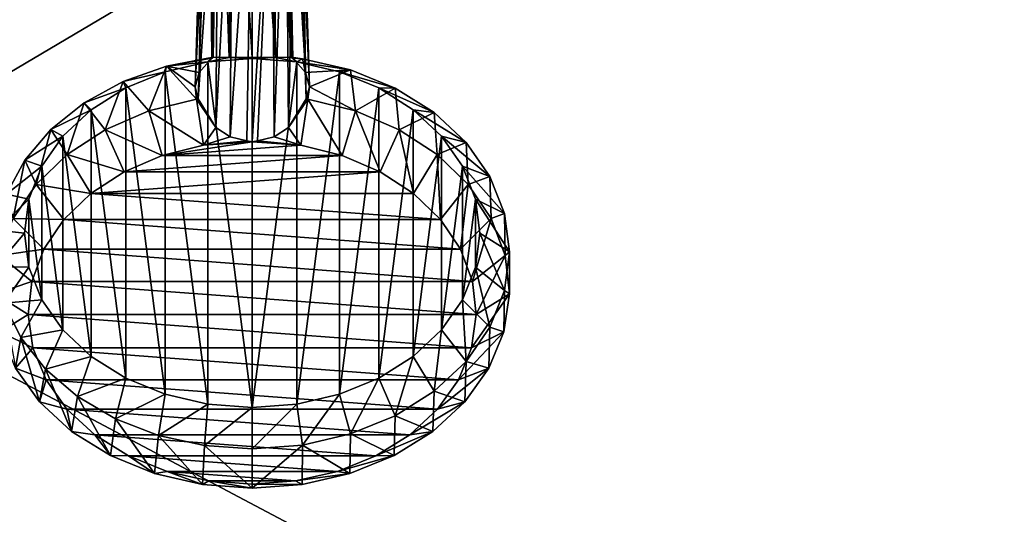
# Model space of a CAD drawing. Header units: metres. Extents: x -1004 to 0, y -708 to 0.
# Tile 10 of 103: x -869 to -600, y -357 to -222. Entities that reach past the tile are written whole.
import ezdxf

# ---------------------------------------------------------------- set-up
doc = ezdxf.new("R2010")
doc.units = ezdxf.units.M

msp = doc.modelspace()

# ---------------------------------------------------------------- linework, layer by layer
at = {"layer": 'top0123414'}
for points in [[(-810.633179, -147.056366, 1831.375244), (-814.409302, -149.207565, 1829.868896), (-811.527649, -232.522156, 1957.823364)], [(-810.633179, -147.056366, 1831.375244), (-811.527649, -232.522156, 1957.823364), (-805.21582, -232.514221, 1960.186035)], [(-805.21582, -146.087692, 1832.053467), (-810.633179, -147.056366, 1831.375244), (-805.21582, -232.514221, 1960.186035)], [(-805.21582, -232.514221, 1960.186035), (-798.903992, -232.522156, 1957.823364), (-805.21582, -146.087692, 1832.053467)], [(-798.903992, -232.522156, 1957.823364), (-799.798523, -147.056366, 1831.375244), (-805.21582, -146.087692, 1832.053467)], [(-798.903992, -232.522156, 1957.823364), (-794.573975, -232.423233, 1952.544922), (-799.798523, -147.056366, 1831.375244)], [(-794.573975, -232.423233, 1952.544922), (-794.204285, -232.695755, 1952.310181), (-799.798523, -147.056366, 1831.375244)], [(-799.798523, -147.056366, 1831.375244), (-794.204285, -232.695755, 1952.310181), (-796.0224, -149.207565, 1829.868896)], [(-814.409302, -149.207565, 1829.868896), (-817.033447, -152.299301, 1827.704102), (-816.227356, -232.695755, 1952.310181)], [(-815.857727, -232.423233, 1952.544922), (-814.409302, -149.207565, 1829.868896), (-816.227356, -232.695755, 1952.310181)], [(-814.409302, -149.207565, 1829.868896), (-815.857727, -232.423233, 1952.544922), (-811.527649, -232.522156, 1957.823364)], [(-794.204285, -232.695755, 1952.310181), (-790.731934, -236.610535, 1948.645508), (-796.0224, -149.207565, 1829.868896)], [(-796.0224, -149.207565, 1829.868896), (-790.731934, -236.610535, 1948.645508), (-793.398254, -152.299301, 1827.704102)], [(-816.227356, -232.695755, 1952.310181), (-817.033447, -152.299301, 1827.704102), (-819.699768, -236.610535, 1948.645508)], [(-817.033447, -152.299301, 1827.704102), (-818.21582, -156.736862, 1824.596924), (-819.699768, -236.610535, 1948.645508)], [(-790.731934, -236.610535, 1948.645508), (-789.664978, -240.516769, 1944.354736), (-793.398254, -152.299301, 1827.704102)], [(-793.398254, -152.299301, 1827.704102), (-789.664978, -240.516769, 1944.354736), (-792.21582, -156.736862, 1824.596924)], [(-819.699768, -236.610535, 1948.645508), (-818.21582, -156.736862, 1824.596924), (-820.766724, -240.516769, 1944.354736)], [(-818.21582, -156.736862, 1824.596924), (-817.033142, -161.174545, 1821.489624), (-820.766724, -240.516769, 1944.354736)], [(-792.21582, -156.736862, 1824.596924), (-790.491333, -243.722763, 1940.249268), (-793.398499, -161.174545, 1821.489624)], [(-789.664978, -240.516769, 1944.354736), (-790.491333, -243.722763, 1940.249268), (-792.21582, -156.736862, 1824.596924)], [(-820.766724, -240.516769, 1944.354736), (-817.033142, -161.174545, 1821.489624), (-819.940308, -243.722763, 1940.249268)], [(-817.033142, -161.174545, 1821.489624), (-814.405151, -164.26918, 1819.322754), (-819.940308, -243.722763, 1940.249268)], [(-793.398499, -161.174545, 1821.489624), (-795.321533, -251.541946, 1938.999512), (-796.02655, -164.26918, 1819.322754)], [(-790.491333, -243.722763, 1940.249268), (-795.321533, -251.541946, 1938.999512), (-793.398499, -161.174545, 1821.489624)], [(-819.940308, -243.722763, 1940.249268), (-814.405151, -164.26918, 1819.322754), (-815.110168, -251.541946, 1938.999512)], [(-814.405151, -164.26918, 1819.322754), (-810.632568, -166.417206, 1817.818604), (-815.110168, -251.541946, 1938.999512)], [(-796.02655, -164.26918, 1819.322754), (-799.237549, -254.042908, 1938.439941), (-799.799133, -166.417206, 1817.818604)], [(-795.321533, -251.541946, 1938.999512), (-799.237549, -254.042908, 1938.439941), (-796.02655, -164.26918, 1819.322754)], [(-815.110168, -251.541946, 1938.999512), (-810.632568, -166.417206, 1817.818604), (-811.194153, -254.042908, 1938.439941)], [(-810.632568, -166.417206, 1817.818604), (-805.21582, -167.385651, 1817.140503), (-811.194153, -254.042908, 1938.439941)], [(-811.194153, -254.042908, 1938.439941), (-805.21582, -167.385651, 1817.140503), (-806.67395, -255.215836, 1938.144531)], [(-805.21582, -167.385651, 1817.140503), (-805.21582, -255.4319, 1938.325806), (-806.67395, -255.215836, 1938.144531)], [(-799.799133, -166.417206, 1817.818604), (-803.757751, -255.215836, 1938.144531), (-805.21582, -255.4319, 1938.325806)], [(-805.21582, -255.4319, 1938.325806), (-805.21582, -167.385651, 1817.140503), (-799.799133, -166.417206, 1817.818604)], [(-799.237549, -254.042908, 1938.439941), (-803.757751, -255.215836, 1938.144531), (-799.799133, -166.417206, 1817.818604)], [(-828.522278, -234.859421, 1954.589111), (-817.310547, -233.698456, 1964.058105), (-815.857727, -232.423233, 1952.544922)], [(-815.857727, -232.423233, 1952.544922), (-816.227356, -232.695755, 1952.310181), (-828.522278, -234.859421, 1954.589111)], [(-816.227356, -232.695755, 1952.310181), (-819.699768, -236.610535, 1948.645508), (-828.522278, -234.859421, 1954.589111)], [(-817.310547, -233.698456, 1964.058105), (-811.527649, -232.522156, 1957.823364), (-815.857727, -232.423233, 1952.544922)], [(-817.310547, -233.698456, 1964.058105), (-805.21582, -232.785995, 1963.29248), (-811.527649, -232.522156, 1957.823364)], [(-805.21582, -327.775513, 2042.998169), (-805.21582, -232.785995, 1963.29248), (-817.310547, -233.698456, 1964.058105)], [(-805.21582, -232.785995, 1963.29248), (-805.21582, -232.514221, 1960.186035), (-811.527649, -232.522156, 1957.823364)], [(-798.903992, -232.522156, 1957.823364), (-805.21582, -232.514221, 1960.186035), (-805.21582, -232.785995, 1963.29248)], [(-798.903992, -232.522156, 1957.823364), (-805.21582, -232.785995, 1963.29248), (-793.121155, -233.698456, 1964.058105)], [(-793.121155, -233.698456, 1964.058105), (-805.21582, -232.785995, 1963.29248), (-805.21582, -327.775513, 2042.998169)], [(-794.573975, -232.423233, 1952.544922), (-798.903992, -232.522156, 1957.823364), (-793.121155, -233.698456, 1964.058105)], [(-791.569824, -232.82872, 1952.885132), (-794.204285, -232.695755, 1952.310181), (-794.573975, -232.423233, 1952.544922)], [(-793.121155, -233.698456, 1964.058105), (-791.569824, -232.82872, 1952.885132), (-794.573975, -232.423233, 1952.544922)], [(-790.731934, -236.610535, 1948.645508), (-794.204285, -232.695755, 1952.310181), (-791.569824, -232.82872, 1952.885132)], [(-778.437073, -235.878891, 1955.444458), (-791.569824, -232.82872, 1952.885132), (-793.121155, -233.698456, 1964.058105)], [(-778.437073, -235.878891, 1955.444458), (-790.731934, -236.610535, 1948.645508), (-791.569824, -232.82872, 1952.885132)], [(-840.375854, -239.055069, 1958.109619), (-828.941406, -236.401062, 1966.325928), (-828.522278, -234.859421, 1954.589111)], [(-840.375854, -239.055069, 1958.109619), (-828.522278, -234.859421, 1954.589111), (-833.3396, -247.041199, 1943.033813)], [(-828.522278, -234.859421, 1954.589111), (-820.394775, -243.798874, 1940.313232), (-833.3396, -247.041199, 1943.033813)], [(-828.941406, -236.401062, 1966.325928), (-817.310547, -233.698456, 1964.058105), (-828.522278, -234.859421, 1954.589111)], [(-817.310547, -233.698456, 1964.058105), (-828.941406, -236.401062, 1966.325928), (-817.311462, -326.862854, 2042.232422)], [(-828.522278, -234.859421, 1954.589111), (-819.699768, -236.610535, 1948.645508), (-820.766724, -240.516769, 1944.354736)], [(-820.394775, -243.798874, 1940.313232), (-828.522278, -234.859421, 1954.589111), (-820.766724, -240.516769, 1944.354736)], [(-805.21582, -327.775513, 2042.998169), (-817.310547, -233.698456, 1964.058105), (-817.311462, -326.862854, 2042.232422)], [(-793.120178, -326.862885, 2042.232422), (-793.121155, -233.698456, 1964.058105), (-805.21582, -327.775513, 2042.998169)], [(-781.490295, -236.401062, 1966.325928), (-778.437073, -235.878891, 1955.444458), (-793.121155, -233.698456, 1964.058105)], [(-781.490295, -236.401062, 1966.325928), (-793.121155, -233.698456, 1964.058105), (-793.120178, -326.862885, 2042.232422)], [(-778.437073, -235.878891, 1955.444458), (-789.664978, -240.516769, 1944.354736), (-790.731934, -236.610535, 1948.645508)], [(-777.092102, -247.041199, 1943.033813), (-789.664978, -240.516769, 1944.354736), (-778.437073, -235.878891, 1955.444458)], [(-766.333496, -240.833191, 1959.601685), (-778.437073, -235.878891, 1955.444458), (-781.490295, -236.401062, 1966.325928)], [(-766.333496, -240.833191, 1959.601685), (-777.092102, -247.041199, 1943.033813), (-778.437073, -235.878891, 1955.444458)], [(-839.660522, -240.789963, 1970.008667), (-828.941406, -236.401062, 1966.325928), (-840.375854, -239.055069, 1958.109619)], [(-828.941406, -236.401062, 1966.325928), (-839.660522, -240.789963, 1970.008667), (-828.942322, -324.160156, 2039.964478)], [(-817.311462, -326.862854, 2042.232422), (-828.941406, -236.401062, 1966.325928), (-828.942322, -324.160156, 2039.964478)], [(-781.48938, -324.160156, 2039.964478), (-781.490295, -236.401062, 1966.325928), (-793.120178, -326.862885, 2042.232422)], [(-770.771179, -240.789963, 1970.008667), (-766.333496, -240.833191, 1959.601685), (-781.490295, -236.401062, 1966.325928)], [(-770.771179, -240.789963, 1970.008667), (-781.490295, -236.401062, 1966.325928), (-781.48938, -324.160156, 2039.964478)], [(-851.005981, -244.864182, 1962.984009), (-839.660522, -240.789963, 1970.008667), (-840.375854, -239.055069, 1958.109619)], [(-851.005981, -244.864182, 1962.984009), (-840.375854, -239.055069, 1958.109619), (-845.219788, -252.142303, 1947.314209)], [(-849.055908, -246.696487, 1974.964844), (-839.660522, -240.789963, 1970.008667), (-851.005981, -244.864182, 1962.984009)], [(-839.660522, -240.789963, 1970.008667), (-849.055908, -246.696487, 1974.964844), (-839.661377, -319.771118, 2036.281738)], [(-840.375854, -239.055069, 1958.109619), (-833.3396, -247.041199, 1943.033813), (-845.219788, -252.142303, 1947.314209)], [(-828.942322, -324.160156, 2039.964478), (-839.660522, -240.789963, 1970.008667), (-839.661377, -319.771118, 2036.281738)], [(-819.940308, -243.722763, 1940.249268), (-820.394775, -243.798874, 1940.313232), (-820.766724, -240.516769, 1944.354736)], [(-790.036865, -243.798874, 1940.313232), (-790.491333, -243.722763, 1940.249268), (-789.664978, -240.516769, 1944.354736)], [(-777.092102, -247.041199, 1943.033813), (-790.036865, -243.798874, 1940.313232), (-789.664978, -240.516769, 1944.354736)], [(-770.770325, -319.771118, 2036.281738), (-770.771179, -240.789963, 1970.008667), (-781.48938, -324.160156, 2039.964478)], [(-765.211914, -252.142303, 1947.314209), (-777.092102, -247.041199, 1943.033813), (-766.333496, -240.833191, 1959.601685)], [(-761.375732, -246.696487, 1974.964844), (-755.724304, -247.501236, 1965.196777), (-770.771179, -240.789963, 1970.008667)], [(-755.724304, -247.501236, 1965.196777), (-766.333496, -240.833191, 1959.601685), (-770.771179, -240.789963, 1970.008667)], [(-761.375732, -246.696487, 1974.964844), (-770.771179, -240.789963, 1970.008667), (-770.770325, -319.771118, 2036.281738)], [(-755.724304, -247.501236, 1965.196777), (-765.211914, -252.142303, 1947.314209), (-766.333496, -240.833191, 1959.601685)], [(-833.3396, -247.041199, 1943.033813), (-820.394775, -243.798874, 1940.313232), (-818.453186, -256.31601, 1939.067627)], [(-820.394775, -243.798874, 1940.313232), (-819.940308, -243.722763, 1940.249268), (-815.110168, -251.541946, 1938.999512)], [(-818.453186, -256.31601, 1939.067627), (-820.394775, -243.798874, 1940.313232), (-815.110168, -251.541946, 1938.999512)], [(-795.321533, -251.541946, 1938.999512), (-790.491333, -243.722763, 1940.249268), (-790.036865, -243.798874, 1940.313232)], [(-790.036865, -243.798874, 1940.313232), (-791.978516, -256.31601, 1939.067627), (-795.321533, -251.541946, 1938.999512)], [(-780.699341, -259.1427, 1941.439575), (-791.978516, -256.31601, 1939.067627), (-790.036865, -243.798874, 1940.313232)], [(-777.092102, -247.041199, 1943.033813), (-780.699341, -259.1427, 1941.439575), (-790.036865, -243.798874, 1940.313232)], [(-860.042725, -252.08461, 1969.042725), (-849.055908, -246.696487, 1974.964844), (-851.005981, -244.864182, 1962.984009)], [(-860.042725, -252.08461, 1969.042725), (-851.005981, -244.864182, 1962.984009), (-855.585693, -258.909088, 1952.992188)], [(-851.005981, -244.864182, 1962.984009), (-845.219788, -252.142303, 1947.314209), (-855.585693, -258.909088, 1952.992188)], [(-856.766541, -253.893646, 1981.003906), (-849.055908, -246.696487, 1974.964844), (-860.042725, -252.08461, 1969.042725)], [(-849.055908, -246.696487, 1974.964844), (-856.766541, -253.893646, 1981.003906), (-849.056641, -313.864471, 2031.325439)], [(-839.661377, -319.771118, 2036.281738), (-849.055908, -246.696487, 1974.964844), (-849.056641, -313.864471, 2031.325439)], [(-845.219788, -252.142303, 1947.314209), (-833.3396, -247.041199, 1943.033813), (-829.732361, -259.1427, 1941.439575)], [(-829.732361, -259.1427, 1941.439575), (-833.3396, -247.041199, 1943.033813), (-818.453186, -256.31601, 1939.067627)], [(-770.348022, -263.588898, 1945.170288), (-780.699341, -259.1427, 1941.439575), (-777.092102, -247.041199, 1943.033813)], [(-765.211914, -252.142303, 1947.314209), (-770.348022, -263.588898, 1945.170288), (-777.092102, -247.041199, 1943.033813)], [(-761.375061, -313.864471, 2031.325439), (-761.375732, -246.696487, 1974.964844), (-770.770325, -319.771118, 2036.281738)], [(-754.846008, -258.909088, 1952.992188), (-765.211914, -252.142303, 1947.314209), (-755.724304, -247.501236, 1965.196777)], [(-753.6651, -253.893646, 1981.003906), (-747.017273, -255.62674, 1972.014893), (-761.375732, -246.696487, 1974.964844)], [(-747.017273, -255.62674, 1972.014893), (-755.724304, -247.501236, 1965.196777), (-761.375732, -246.696487, 1974.964844)], [(-753.6651, -253.893646, 1981.003906), (-761.375732, -246.696487, 1974.964844), (-761.375061, -313.864471, 2031.325439)], [(-747.017273, -255.62674, 1972.014893), (-754.846008, -258.909088, 1952.992188), (-755.724304, -247.501236, 1965.196777)], [(-815.110168, -251.541946, 1938.999512), (-811.194153, -254.042908, 1938.439941), (-818.453186, -256.31601, 1939.067627)], [(-791.978516, -256.31601, 1939.067627), (-799.237549, -254.042908, 1938.439941), (-795.321533, -251.541946, 1938.999512)], [(-867.171692, -260.465118, 1976.074829), (-856.766541, -253.893646, 1981.003906), (-860.042725, -252.08461, 1969.042725)], [(-867.171692, -260.465118, 1976.074829), (-860.042725, -252.08461, 1969.042725), (-864.044922, -267.085449, 1959.852905)], [(-862.496155, -262.104858, 1987.893921), (-856.766541, -253.893646, 1981.003906), (-867.171692, -260.465118, 1976.074829)], [(-860.042725, -252.08461, 1969.042725), (-855.585693, -258.909088, 1952.992188), (-864.044922, -267.085449, 1959.852905)], [(-856.766541, -253.893646, 1981.003906), (-862.496155, -262.104858, 1987.893921), (-856.767151, -306.667206, 2025.286255)], [(-849.056641, -313.864471, 2031.325439), (-856.766541, -253.893646, 1981.003906), (-856.767151, -306.667206, 2025.286255)], [(-855.585693, -258.909088, 1952.992188), (-845.219788, -252.142303, 1947.314209), (-840.083618, -263.588898, 1945.170288)], [(-840.083618, -263.588898, 1945.170288), (-845.219788, -252.142303, 1947.314209), (-829.732361, -259.1427, 1941.439575)], [(-811.194153, -254.042908, 1938.439941), (-806.67395, -255.215836, 1938.144531), (-818.453186, -256.31601, 1939.067627)], [(-791.978516, -256.31601, 1939.067627), (-803.757751, -255.215836, 1938.144531), (-799.237549, -254.042908, 1938.439941)], [(-761.316467, -269.486298, 1950.118896), (-770.348022, -263.588898, 1945.170288), (-765.211914, -252.142303, 1947.314209)], [(-754.846008, -258.909088, 1952.992188), (-761.316467, -269.486298, 1950.118896), (-765.211914, -252.142303, 1947.314209)], [(-753.664551, -306.667236, 2025.286255), (-753.6651, -253.893646, 1981.003906), (-761.375061, -313.864471, 2031.325439)], [(-747.935547, -262.104858, 1987.893921), (-740.546936, -264.89743, 1979.793945), (-753.6651, -253.893646, 1981.003906)], [(-740.546936, -264.89743, 1979.793945), (-747.017273, -255.62674, 1972.014893), (-753.6651, -253.893646, 1981.003906)], [(-747.935547, -262.104858, 1987.893921), (-753.6651, -253.893646, 1981.003906), (-753.664551, -306.667236, 2025.286255)], [(-791.978516, -256.31601, 1939.067627), (-829.732361, -259.1427, 1941.439575), (-805.21582, -255.4319, 1938.325806)], [(-829.732361, -259.1427, 1941.439575), (-818.453186, -256.31601, 1939.067627), (-805.21582, -255.4319, 1938.325806)], [(-829.732361, -259.1427, 1941.439575), (-791.978516, -256.31601, 1939.067627), (-780.699341, -259.1427, 1941.439575)], [(-805.21582, -255.4319, 1938.325806), (-818.453186, -256.31601, 1939.067627), (-806.67395, -255.215836, 1938.144531)], [(-805.21582, -255.4319, 1938.325806), (-803.757751, -255.215836, 1938.144531), (-791.978516, -256.31601, 1939.067627)], [(-746.38678, -267.085449, 1959.852905), (-754.846008, -258.909088, 1952.992188), (-747.017273, -255.62674, 1972.014893)], [(-740.546936, -264.89743, 1979.793945), (-746.38678, -267.085449, 1959.852905), (-747.017273, -255.62674, 1972.014893)], [(-864.044922, -267.085449, 1959.852905), (-855.585693, -258.909088, 1952.992188), (-849.115234, -269.486298, 1950.118896)], [(-849.115234, -269.486298, 1950.118896), (-855.585693, -258.909088, 1952.992188), (-840.083618, -263.588898, 1945.170288)], [(-840.083618, -263.588898, 1945.170288), (-780.699341, -259.1427, 1941.439575), (-770.348022, -263.588898, 1945.170288)], [(-840.083618, -263.588898, 1945.170288), (-829.732361, -259.1427, 1941.439575), (-780.699341, -259.1427, 1941.439575)], [(-753.946472, -276.611725, 1956.097778), (-761.316467, -269.486298, 1950.118896), (-754.846008, -258.909088, 1952.992188)], [(-746.38678, -267.085449, 1959.852905), (-753.946472, -276.611725, 1956.097778), (-754.846008, -258.909088, 1952.992188)], [(-872.144775, -269.714081, 1983.835571), (-862.496155, -262.104858, 1987.893921), (-867.171692, -260.465118, 1976.074829)], [(-872.144775, -269.714081, 1983.835571), (-867.171692, -260.465118, 1976.074829), (-870.277283, -276.361847, 1967.636719)], [(-866.024414, -271.014557, 1995.370117), (-862.496155, -262.104858, 1987.893921), (-872.144775, -269.714081, 1983.835571)], [(-867.171692, -260.465118, 1976.074829), (-864.044922, -267.085449, 1959.852905), (-870.277283, -276.361847, 1967.636719)], [(-862.496155, -262.104858, 1987.893921), (-866.024414, -271.014557, 1995.370117), (-862.496521, -298.455933, 2018.396118)], [(-856.767151, -306.667206, 2025.286255), (-862.496155, -262.104858, 1987.893921), (-862.496521, -298.455933, 2018.396118)], [(-747.935181, -298.455933, 2018.396118), (-747.935547, -262.104858, 1987.893921), (-753.664551, -306.667236, 2025.286255)], [(-744.407288, -271.014557, 1995.370117), (-736.562134, -274.95697, 1988.234863), (-747.935547, -262.104858, 1987.893921)], [(-736.562134, -274.95697, 1988.234863), (-740.546936, -264.89743, 1979.793945), (-747.935547, -262.104858, 1987.893921)], [(-744.407288, -271.014557, 1995.370117), (-747.935547, -262.104858, 1987.893921), (-747.935181, -298.455933, 2018.396118)], [(-849.115234, -269.486298, 1950.118896), (-770.348022, -263.588898, 1945.170288), (-761.316467, -269.486298, 1950.118896)], [(-849.115234, -269.486298, 1950.118896), (-840.083618, -263.588898, 1945.170288), (-770.348022, -263.588898, 1945.170288)], [(-740.154419, -276.361847, 1967.636719), (-746.38678, -267.085449, 1959.852905), (-740.546936, -264.89743, 1979.793945)], [(-736.562134, -274.95697, 1988.234863), (-740.154419, -276.361847, 1967.636719), (-740.546936, -264.89743, 1979.793945)], [(-870.277283, -276.361847, 1967.636719), (-864.044922, -267.085449, 1959.852905), (-856.485229, -276.611725, 1956.097778)], [(-856.485229, -276.611725, 1956.097778), (-864.044922, -267.085449, 1959.852905), (-849.115234, -269.486298, 1950.118896)], [(-748.516968, -284.695435, 1962.880859), (-753.946472, -276.611725, 1956.097778), (-746.38678, -267.085449, 1959.852905)], [(-740.154419, -276.361847, 1967.636719), (-748.516968, -284.695435, 1962.880859), (-746.38678, -267.085449, 1959.852905)], [(-874.788879, -279.509674, 1992.055054), (-866.024414, -271.014557, 1995.370117), (-872.144775, -269.714081, 1983.835571)], [(-856.485229, -276.611725, 1956.097778), (-849.115234, -269.486298, 1950.118896), (-753.946472, -276.611725, 1956.097778)], [(-753.946472, -276.611725, 1956.097778), (-849.115234, -269.486298, 1950.118896), (-761.316467, -269.486298, 1950.118896)], [(-867.21582, -280.280365, 2003.14502), (-866.024414, -271.014557, 1995.370117), (-874.788879, -279.509674, 1992.055054)], [(-866.024414, -271.014557, 1995.370117), (-867.21582, -280.280365, 2003.14502), (-866.024597, -289.546173, 2010.919922)], [(-862.496521, -298.455933, 2018.396118), (-866.024414, -271.014557, 1995.370117), (-866.024597, -289.546173, 2010.919922)], [(-744.407043, -289.546204, 2010.919922), (-744.407288, -271.014557, 1995.370117), (-747.935181, -298.455933, 2018.396118)], [(-743.21582, -280.280365, 2003.14502), (-735.21582, -285.418762, 1997.013428), (-744.407288, -271.014557, 1995.370117)], [(-735.21582, -285.418762, 1997.013428), (-736.562134, -274.95697, 1988.234863), (-744.407288, -271.014557, 1995.370117)], [(-744.407043, -289.546204, 2010.919922), (-743.21582, -280.280365, 2003.14502), (-744.407288, -271.014557, 1995.370117)], [(-736.384827, -286.387115, 1976.04895), (-740.154419, -276.361847, 1967.636719), (-736.562134, -274.95697, 1988.234863)], [(-735.21582, -285.418762, 1997.013428), (-736.384827, -286.387115, 1976.04895), (-736.562134, -274.95697, 1988.234863)], [(-874.046814, -286.387115, 1976.04895), (-870.277283, -276.361847, 1967.636719), (-861.914734, -284.695465, 1962.880859)], [(-861.914734, -284.695465, 1962.880859), (-870.277283, -276.361847, 1967.636719), (-856.485229, -276.611725, 1956.097778)], [(-861.914734, -284.695465, 1962.880859), (-856.485229, -276.611725, 1956.097778), (-748.516968, -284.695435, 1962.880859)], [(-748.516968, -284.695435, 1962.880859), (-856.485229, -276.611725, 1956.097778), (-753.946472, -276.611725, 1956.097778)], [(-745.233459, -293.431549, 1970.211304), (-748.516968, -284.695435, 1962.880859), (-740.154419, -276.361847, 1967.636719)], [(-736.384827, -286.387115, 1976.04895), (-745.233459, -293.431549, 1970.211304), (-740.154419, -276.361847, 1967.636719)], [(-875.012146, -289.511047, 2000.447266), (-867.21582, -280.280365, 2003.14502), (-874.788879, -279.509674, 1992.055054)], [(-866.024597, -289.546173, 2010.919922), (-867.21582, -280.280365, 2003.14502), (-875.012146, -289.511047, 2000.447266)], [(-744.407043, -289.546204, 2010.919922), (-736.559937, -295.880707, 2005.791992), (-743.21582, -280.280365, 2003.14502)], [(-736.559937, -295.880707, 2005.791992), (-735.21582, -285.418762, 1997.013428), (-743.21582, -280.280365, 2003.14502)], [(-875.210938, -296.78183, 1984.771118), (-874.046814, -286.387115, 1976.04895), (-865.198242, -293.431549, 1970.211304)], [(-865.198242, -293.431549, 1970.211304), (-874.046814, -286.387115, 1976.04895), (-861.914734, -284.695465, 1962.880859)], [(-865.198242, -293.431549, 1970.211304), (-861.914734, -284.695465, 1962.880859), (-745.233459, -293.431549, 1970.211304)], [(-745.233459, -293.431549, 1970.211304), (-861.914734, -284.695465, 1962.880859), (-748.516968, -284.695435, 1962.880859)], [(-744.220215, -302.489349, 1977.811646), (-745.233459, -293.431549, 1970.211304), (-736.384827, -286.387115, 1976.04895)], [(-735.220764, -296.78183, 1984.771118), (-744.220215, -302.489349, 1977.811646), (-736.384827, -286.387115, 1976.04895)], [(-736.559937, -295.880707, 2005.791992), (-735.220764, -296.78183, 1984.771118), (-735.21582, -285.418762, 1997.013428)], [(-735.220764, -296.78183, 1984.771118), (-736.384827, -286.387115, 1976.04895), (-735.21582, -285.418762, 1997.013428)], [(-872.806641, -299.370148, 2008.719971), (-866.024597, -289.546173, 2010.919922), (-875.012146, -289.511047, 2000.447266)], [(-862.496521, -298.455933, 2018.396118), (-866.024597, -289.546173, 2010.919922), (-872.806641, -299.370148, 2008.719971)], [(-747.935181, -298.455933, 2018.396118), (-740.542664, -305.940765, 2014.233398), (-744.407043, -289.546204, 2010.919922)], [(-740.542664, -305.940765, 2014.233398), (-736.559937, -295.880707, 2005.791992), (-744.407043, -289.546204, 2010.919922)], [(-866.211487, -302.489349, 1977.811646), (-875.210938, -296.78183, 1984.771118), (-865.198242, -293.431549, 1970.211304)], [(-866.211487, -302.489349, 1977.811646), (-865.198242, -293.431549, 1970.211304), (-744.220215, -302.489349, 1977.811646)], [(-744.220215, -302.489349, 1977.811646), (-865.198242, -293.431549, 1970.211304), (-745.233459, -293.431549, 1970.211304)], [(-873.725464, -307.152466, 1993.473145), (-875.210938, -296.78183, 1984.771118), (-866.211487, -302.489349, 1977.811646)], [(-736.706238, -307.152466, 1993.473145), (-745.515564, -311.526001, 1985.394287), (-735.220764, -296.78183, 1984.771118)], [(-745.515564, -311.526001, 1985.394287), (-744.220215, -302.489349, 1977.811646), (-735.220764, -296.78183, 1984.771118)], [(-740.542664, -305.940765, 2014.233398), (-736.706238, -307.152466, 1993.473145), (-736.559937, -295.880707, 2005.791992)], [(-736.706238, -307.152466, 1993.473145), (-735.220764, -296.78183, 1984.771118), (-736.559937, -295.880707, 2005.791992)], [(-868.249268, -308.743927, 2016.585571), (-862.496521, -298.455933, 2018.396118), (-872.806641, -299.370148, 2008.719971)], [(-868.249268, -308.743927, 2016.585571), (-872.806641, -299.370148, 2008.719971), (-869.646667, -317.106476, 2001.825562)], [(-856.767151, -306.667206, 2025.286255), (-862.496521, -298.455933, 2018.396118), (-868.249268, -308.743927, 2016.585571)], [(-753.664551, -306.667236, 2025.286255), (-747.011047, -315.212219, 2022.013062), (-747.935181, -298.455933, 2018.396118)], [(-747.011047, -315.212219, 2022.013062), (-740.542664, -305.940765, 2014.233398), (-747.935181, -298.455933, 2018.396118)], [(-864.916077, -311.526001, 1985.394287), (-873.725464, -307.152466, 1993.473145), (-866.211487, -302.489349, 1977.811646)], [(-864.916077, -311.526001, 1985.394287), (-866.211487, -302.489349, 1977.811646), (-745.515564, -311.526001, 1985.394287)], [(-745.515564, -311.526001, 1985.394287), (-866.211487, -302.489349, 1977.811646), (-744.220215, -302.489349, 1977.811646)], [(-869.646667, -317.106476, 2001.825562), (-873.725464, -307.152466, 1993.473145), (-864.916077, -311.526001, 1985.394287)], [(-861.498474, -317.306244, 2023.770142), (-856.767151, -306.667206, 2025.286255), (-868.249268, -308.743927, 2016.585571)], [(-849.056641, -313.864471, 2031.325439), (-856.767151, -306.667206, 2025.286255), (-861.498474, -317.306244, 2023.770142)], [(-761.375061, -313.864471, 2031.325439), (-755.71637, -323.338806, 2028.832031), (-753.664551, -306.667236, 2025.286255)], [(-755.71637, -323.338806, 2028.832031), (-747.011047, -315.212219, 2022.013062), (-753.664551, -306.667236, 2025.286255)], [(-740.785034, -317.106476, 2001.825562), (-749.070557, -320.199524, 1992.672241), (-736.706238, -307.152466, 1993.473145)], [(-749.070557, -320.199524, 1992.672241), (-745.515564, -311.526001, 1985.394287), (-736.706238, -307.152466, 1993.473145)], [(-747.011047, -315.212219, 2022.013062), (-740.785034, -317.106476, 2001.825562), (-740.542664, -305.940765, 2014.233398)], [(-740.785034, -317.106476, 2001.825562), (-736.706238, -307.152466, 1993.473145), (-740.542664, -305.940765, 2014.233398)], [(-868.249268, -308.743927, 2016.585571), (-869.646667, -317.106476, 2001.825562), (-863.128967, -326.267059, 2009.512207)], [(-861.498474, -317.306244, 2023.770142), (-868.249268, -308.743927, 2016.585571), (-863.128967, -326.267059, 2009.512207)], [(-861.361084, -320.199524, 1992.672241), (-869.646667, -317.106476, 2001.825562), (-864.916077, -311.526001, 1985.394287)], [(-861.361084, -320.199524, 1992.672241), (-864.916077, -311.526001, 1985.394287), (-749.070557, -320.199524, 1992.672241)], [(-749.070557, -320.199524, 1992.672241), (-864.916077, -311.526001, 1985.394287), (-745.515564, -311.526001, 1985.394287)], [(-852.789185, -324.759094, 2030.023804), (-849.056641, -313.864471, 2031.325439), (-861.498474, -317.306244, 2023.770142)], [(-839.661377, -319.771118, 2036.281738), (-849.056641, -313.864471, 2031.325439), (-852.789185, -324.759094, 2030.023804)], [(-770.770325, -319.771118, 2036.281738), (-766.324158, -330.008148, 2034.428345), (-761.375061, -313.864471, 2031.325439)], [(-766.324158, -330.008148, 2034.428345), (-755.71637, -323.338806, 2028.832031), (-761.375061, -313.864471, 2031.325439)], [(-755.71637, -323.338806, 2028.832031), (-747.302734, -326.267059, 2009.512207), (-747.011047, -315.212219, 2022.013062)], [(-747.302734, -326.267059, 2009.512207), (-740.785034, -317.106476, 2001.825562), (-747.011047, -315.212219, 2022.013062)], [(-863.128967, -326.267059, 2009.512207), (-869.646667, -317.106476, 2001.825562), (-861.361084, -320.199524, 1992.672241)], [(-861.498474, -317.306244, 2023.770142), (-863.128967, -326.267059, 2009.512207), (-854.419067, -334.287476, 2016.242188)], [(-852.789185, -324.759094, 2030.023804), (-861.498474, -317.306244, 2023.770142), (-854.419067, -334.287476, 2016.242188)], [(-747.302734, -326.267059, 2009.512207), (-754.75061, -328.18161, 1999.369995), (-740.785034, -317.106476, 2001.825562)], [(-754.75061, -328.18161, 1999.369995), (-749.070557, -320.199524, 1992.672241), (-740.785034, -317.106476, 2001.825562)], [(-855.681091, -328.18161, 1999.369995), (-863.128967, -326.267059, 2009.512207), (-861.361084, -320.199524, 1992.672241)], [(-855.681091, -328.18161, 1999.369995), (-861.361084, -320.199524, 1992.672241), (-754.75061, -328.18161, 1999.369995)], [(-754.75061, -328.18161, 1999.369995), (-861.361084, -320.199524, 1992.672241), (-749.070557, -320.199524, 1992.672241)], [(-842.424561, -330.84317, 2035.129028), (-839.661377, -319.771118, 2036.281738), (-852.789185, -324.759094, 2030.023804)], [(-828.942322, -324.160156, 2039.964478), (-839.661377, -319.771118, 2036.281738), (-842.424561, -330.84317, 2035.129028)], [(-781.48938, -324.160156, 2039.964478), (-778.426697, -334.963928, 2038.58667), (-770.770325, -319.771118, 2036.281738)], [(-778.426697, -334.963928, 2038.58667), (-766.324158, -330.008148, 2034.428345), (-770.770325, -319.771118, 2036.281738)], [(-830.765137, -335.346802, 2038.907959), (-828.942322, -324.160156, 2039.964478), (-842.424561, -330.84317, 2035.129028)], [(-817.311462, -326.862854, 2042.232422), (-828.942322, -324.160156, 2039.964478), (-830.765137, -335.346802, 2038.907959)], [(-793.120178, -326.862885, 2042.232422), (-791.558838, -338.015717, 2041.147461), (-781.48938, -324.160156, 2039.964478)], [(-791.558838, -338.015717, 2041.147461), (-778.426697, -334.963928, 2038.58667), (-781.48938, -324.160156, 2039.964478)], [(-766.324158, -330.008148, 2034.428345), (-756.012634, -334.287476, 2016.242188), (-755.71637, -323.338806, 2028.832031)], [(-756.012634, -334.287476, 2016.242188), (-747.302734, -326.267059, 2009.512207), (-755.71637, -323.338806, 2028.832031)], [(-854.419067, -334.287476, 2016.242188), (-863.128967, -326.267059, 2009.512207), (-855.681091, -328.18161, 1999.369995)], [(-852.789185, -324.759094, 2030.023804), (-854.419067, -334.287476, 2016.242188), (-843.846619, -340.864105, 2021.76062)], [(-842.424561, -330.84317, 2035.129028), (-852.789185, -324.759094, 2030.023804), (-843.846619, -340.864105, 2021.76062)], [(-818.216675, -338.11319, 2041.229248), (-817.311462, -326.862854, 2042.232422), (-830.765137, -335.346802, 2038.907959)], [(-805.21582, -327.775513, 2042.998169), (-817.311462, -326.862854, 2042.232422), (-818.216675, -338.11319, 2041.229248)], [(-805.21582, -327.775513, 2042.998169), (-805.21582, -339.046173, 2042.012085), (-793.120178, -326.862885, 2042.232422)], [(-805.21582, -339.046173, 2042.012085), (-791.558838, -338.015717, 2041.147461), (-793.120178, -326.862885, 2042.232422)], [(-756.012634, -334.287476, 2016.242188), (-762.340698, -335.170135, 2005.234131), (-747.302734, -326.267059, 2009.512207)], [(-762.340698, -335.170135, 2005.234131), (-754.75061, -328.18161, 1999.369995), (-747.302734, -326.267059, 2009.512207)], [(-848.091003, -335.170135, 2005.234131), (-854.419067, -334.287476, 2016.242188), (-855.681091, -328.18161, 1999.369995)], [(-848.091003, -335.170135, 2005.234131), (-855.681091, -328.18161, 1999.369995), (-762.340698, -335.170135, 2005.234131)], [(-762.340698, -335.170135, 2005.234131), (-855.681091, -328.18161, 1999.369995), (-754.75061, -328.18161, 1999.369995)], [(-805.21582, -339.046173, 2042.012085), (-805.21582, -327.775513, 2042.998169), (-818.216675, -338.11319, 2041.229248)], [(-842.424561, -330.84317, 2035.129028), (-843.846619, -340.864105, 2021.76062), (-831.81189, -345.748016, 2025.858643)], [(-830.765137, -335.346802, 2038.907959), (-842.424561, -330.84317, 2035.129028), (-831.81189, -345.748016, 2025.858643)], [(-778.426697, -334.963928, 2038.58667), (-766.585083, -340.864105, 2021.76062), (-766.324158, -330.008148, 2034.428345)], [(-766.585083, -340.864105, 2021.76062), (-756.012634, -334.287476, 2016.242188), (-766.324158, -330.008148, 2034.428345)], [(-843.846619, -340.864105, 2021.76062), (-854.419067, -334.287476, 2016.242188), (-848.091003, -335.170135, 2005.234131)], [(-791.558838, -338.015717, 2041.147461), (-778.619812, -345.748016, 2025.858643), (-778.426697, -334.963928, 2038.58667)], [(-778.619812, -345.748016, 2025.858643), (-766.585083, -340.864105, 2021.76062), (-778.426697, -334.963928, 2038.58667)], [(-766.585083, -340.864105, 2021.76062), (-771.553589, -340.900604, 2010.042603), (-756.012634, -334.287476, 2016.242188)], [(-771.553589, -340.900604, 2010.042603), (-762.340698, -335.170135, 2005.234131), (-756.012634, -334.287476, 2016.242188)], [(-838.878113, -340.900604, 2010.042603), (-843.846619, -340.864105, 2021.76062), (-848.091003, -335.170135, 2005.234131)], [(-838.878113, -340.900604, 2010.042603), (-848.091003, -335.170135, 2005.234131), (-771.553589, -340.900604, 2010.042603)], [(-771.553589, -340.900604, 2010.042603), (-848.091003, -335.170135, 2005.234131), (-762.340698, -335.170135, 2005.234131)], [(-830.765137, -335.346802, 2038.907959), (-831.81189, -345.748016, 2025.858643), (-818.770386, -348.754303, 2028.381226)], [(-818.216675, -338.11319, 2041.229248), (-830.765137, -335.346802, 2038.907959), (-818.770386, -348.754303, 2028.381226)], [(-818.216675, -338.11319, 2041.229248), (-818.770386, -348.754303, 2028.381226), (-805.21582, -349.769226, 2029.23291)], [(-805.21582, -339.046173, 2042.012085), (-818.216675, -338.11319, 2041.229248), (-805.21582, -349.769226, 2029.23291)], [(-805.21582, -339.046173, 2042.012085), (-805.21582, -349.769226, 2029.23291), (-791.558838, -338.015717, 2041.147461)], [(-805.21582, -349.769226, 2029.23291), (-791.661255, -348.754303, 2028.381226), (-791.558838, -338.015717, 2041.147461)], [(-791.558838, -338.015717, 2041.147461), (-791.661255, -348.754303, 2028.381226), (-778.619812, -345.748016, 2025.858643)], [(-831.81189, -345.748016, 2025.858643), (-843.846619, -340.864105, 2021.76062), (-838.878113, -340.900604, 2010.042603)], [(-828.391113, -345.156097, 2013.613403), (-831.81189, -345.748016, 2025.858643), (-838.878113, -340.900604, 2010.042603)], [(-828.391113, -345.156097, 2013.613403), (-838.878113, -340.900604, 2010.042603), (-782.040527, -345.156097, 2013.613281)], [(-782.040527, -345.156097, 2013.613281), (-838.878113, -340.900604, 2010.042603), (-771.553589, -340.900604, 2010.042603)], [(-778.619812, -345.748016, 2025.858643), (-782.040527, -345.156097, 2013.613281), (-766.585083, -340.864105, 2021.76062)], [(-782.040527, -345.156097, 2013.613281), (-771.553589, -340.900604, 2010.042603), (-766.585083, -340.864105, 2021.76062)], [(-818.770386, -348.754303, 2028.381226), (-831.81189, -345.748016, 2025.858643), (-828.391113, -345.156097, 2013.613403)], [(-817.027039, -347.775574, 2015.811401), (-818.770386, -348.754303, 2028.381226), (-828.391113, -345.156097, 2013.613403)], [(-817.027039, -347.775574, 2015.811401), (-828.391113, -345.156097, 2013.613403), (-793.404663, -347.775543, 2015.811279)], [(-793.404663, -347.775543, 2015.811279), (-828.391113, -345.156097, 2013.613403), (-782.040527, -345.156097, 2013.613281)], [(-793.404663, -347.775543, 2015.811279), (-782.040527, -345.156097, 2013.613281), (-778.619812, -345.748016, 2025.858643)], [(-791.661255, -348.754303, 2028.381226), (-793.404663, -347.775543, 2015.811279), (-778.619812, -345.748016, 2025.858643)], [(-805.21582, -349.769226, 2029.23291), (-818.770386, -348.754303, 2028.381226), (-817.027039, -347.775574, 2015.811401)], [(-805.21582, -348.659912, 2016.553345), (-817.027039, -347.775574, 2015.811401), (-793.404663, -347.775543, 2015.811279)], [(-805.21582, -348.659912, 2016.553345), (-805.21582, -349.769226, 2029.23291), (-817.027039, -347.775574, 2015.811401)], [(-805.21582, -348.659912, 2016.553345), (-793.404663, -347.775543, 2015.811279), (-791.661255, -348.754303, 2028.381226)], [(-805.21582, -349.769226, 2029.23291), (-805.21582, -348.659912, 2016.553345), (-791.661255, -348.754303, 2028.381226)]]:
    msp.add_3dface(points, dxfattribs=at)
at = {"layer": 'top0123459'}
for points in [[(-10, -10, 90), (-787.024658, -653.266907, 90), (-994.049377, -10, 90)], [(-787.024658, -653.266907, 90), (-994.049377, -694.05426, 90), (-994.049377, -10, 90)], [(-217.024689, -653.266907, 90), (-787.024658, -653.266907, 90), (-10, -10, 90)], [(-943.563782, -249.360291, 113.985519), (-944.863037, -280.118225, 113.448639), (-597.932983, -74.810768, 117.032295)], [(-597.932983, -74.810768, 117.032295), (-944.863037, -280.118225, 113.448639), (-514.138, -508.234344, 109.46685)], [(-941.707825, -218.630936, 114.521904), (-943.563782, -249.360291, 113.985519), (-597.932983, -74.810768, 117.032295)], [(-944.863037, -280.118225, 113.448639), (-945.789612, -341.679382, 112.374084), (-514.138, -508.234344, 109.46685)], [(-514.138, -508.234344, 109.46685), (-945.789612, -341.679382, 112.374084), (-526.226379, -511.707306, 109.406235)], [(-945.789612, -341.679382, 112.374084), (-944.48645, -403.233734, 111.299652), (-526.226379, -511.707306, 109.406235)]]:
    msp.add_3dface(points, dxfattribs=at)

doc.saveas('drawing.dxf')
